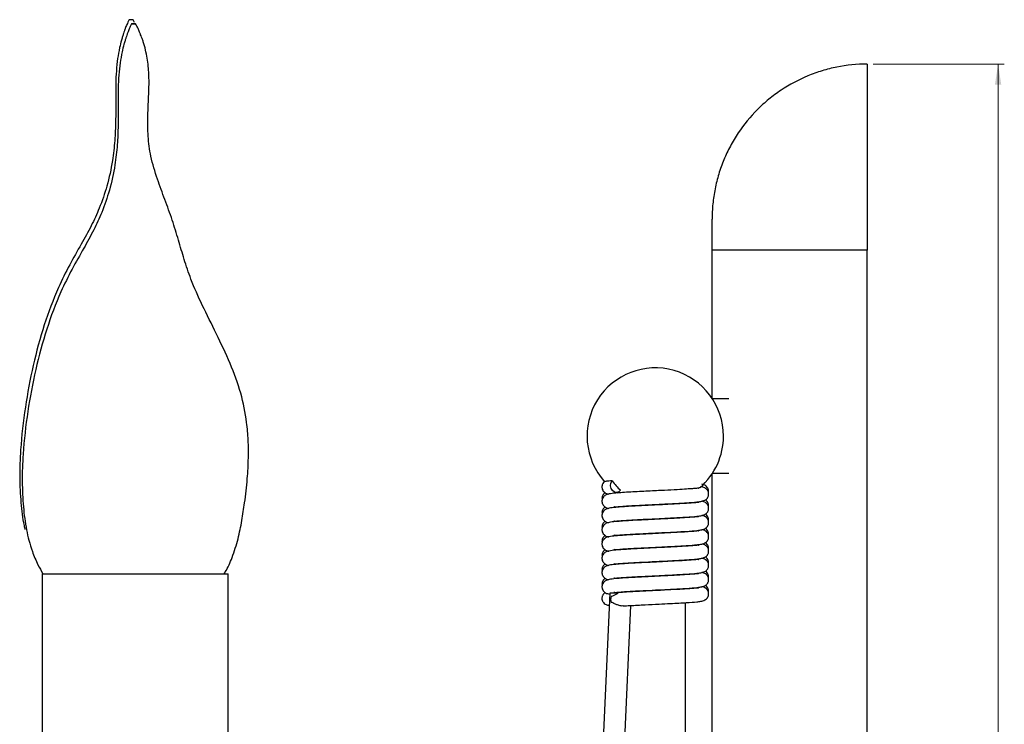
# Model space of a CAD drawing. Header units: millimetres. Extents: x 459 to 1002, y 28 to 807.
# Tile 5 of 6: x 843 to 1002, y 420 to 534. Entities that reach past the tile are written whole.
import ezdxf

# ---------------------------------------------------------------- set-up
doc = ezdxf.new("R2010")
doc.units = ezdxf.units.MM
doc.styles.add('SLDTEXTSTYLE0', font='TXT', dxfattribs={"width": 0.75})
doc.dimstyles.new('SLDDIMSTYLE0', dxfattribs={"dimtxt": 3.5, "dimasz": 3.302, "dimexe": 0, "dimexo": 0.0625, "dimgap": 0.875, "dimtad": 1, "dimdec": 0, "dimrnd": 1e-09, "dimzin": 12, "dimdsep": 46, "dimtxsty": 'SLDTEXTSTYLE0', "dimsah": 1, "dimcen": 0.09, "dimadec": 0, "dimazin": 3, "dimtfac": 1, "dimtdec": 0, "dimtofl": 0, "dimtmove": 0, "dimatfit": 3, "dimfxl": 0, "dimfrac": 2, "dimtolj": 1, "dimtzin": 12, "dimarcsym": 0})

# ---------------------------------------------------------------- blocks, each defined once
blk = doc.blocks.new('_D_1')
at = {"color": 7, "linetype": 'Continuous', "lineweight": 0}
for p, q in [((980.72, 526.7), (1001.85, 526.7)), ((1000.85, 526.7), (1000.85, 282.71)), ((980.72, 282.71), (1001.85, 282.71))]:
    blk.add_line(p, q, dxfattribs=at)
at = {"color": 7, "linetype": 'Continuous', "lineweight": 18}
for points in [[(1000.85, 526.7), (1000.34, 523.4), (1001.36, 523.4)], [(1000.85, 282.71), (1001.36, 286.01), (1000.34, 286.01)]]:
    blk.add_solid(points, dxfattribs=at)
at = {"color": 7, "linetype": 'Continuous', "lineweight": 18, "insert": (996.34, 402.41), "char_height": 3.5, "attachment_point": 1, "rotation": 90, "style": 'SLDTEXTSTYLE0'}
blk.add_mtext('244', dxfattribs=at)

msp = doc.modelspace()

# ---------------------------------------------------------------- linework, layer by layer
at = {"color": 7, "linetype": 'Continuous', "lineweight": 25}
for p, q in [((861.58, 533.41), (861.35, 533.87)), ((979.72, 526.7), (979.72, 496.7)), ((954.72, 496.7), (954.72, 501.68)), ((979.72, 496.7), (954.72, 496.7)), ((954.72, 472.79), (954.72, 496.7)), ((979.72, 312.7), (979.72, 496.7)), ((957.43, 472.7), (954.78, 472.7)), ((954.72, 312.7), (954.72, 460.61)), ((954.78, 460.7), (957.43, 460.7)), ((950.46, 455.83), (950.46, 455.93)), ((940.66, 455.4), (940.66, 455.31)), ((940.66, 453.1), (940.66, 453.01)), ((950.46, 453.53), (950.46, 453.63)), ((950.46, 451.23), (950.46, 451.33)), ((940.66, 450.8), (940.66, 450.71)), ((940.66, 448.5), (940.66, 448.41)), ((950.46, 448.93), (950.46, 449.03)), ((950.46, 446.63), (950.46, 446.73)), ((940.66, 446.2), (940.66, 446.11)), ((846.69, 444.5), (846.69, 396.7)), ((846.69, 444.5), (849.11, 444.5)), ((849.11, 444.5), (876.69, 444.5)), ((876.69, 396.7), (876.69, 444.5)), ((940.66, 443.9), (940.66, 443.81)), ((950.46, 444.33), (950.46, 444.43)), ((940.66, 441.6), (940.66, 441.51)), ((950.46, 442.03), (950.46, 442.13)), ((938.21, 441.34), (934.88, 366.04)), ((938.38, 365.88), (941.63, 439.36)), ((950.46, 352.78), (950.46, 439.83))]:
    msp.add_line(p, q, dxfattribs=at)
at = {"color": 7, "linetype": 'Continuous', "lineweight": 25, "flags": 128}
for points in [[(939.97, 457.96), (939.69, 457.71), (939.34, 457.61), (938.98, 457.67), (938.66, 457.9), (938.44, 458.26), (938.35, 458.68), (938.4, 459.1), (938.59, 459.47)], [(939.33, 457.64), (939.41, 457.58), (939.51, 457.51)]]:
    msp.add_lwpolyline(points, dxfattribs=at)
at = {"color": 7, "linetype": 'Continuous', "lineweight": 25}
for centre, radius, start, end in [((945.56, 466.7), 11, 0, 222.0587), ((945.56, 466.7), 11, 311.001, 0), ((946.99, 465.82), 10.53, 217.0667, 228.2047), ((938.83, 432.92), 8.45, 84.8042, 94.1969), ((939.63, 440.33), 1.28, 156.4477, 201.5275), ((939.24, 440.62), 0.78, 94.5308, 110.6394)]:
    msp.add_arc(centre, radius, start, end, dxfattribs=at)
for points, knots in [([(860.7, 533.87), (860.63, 533.73), (860.52, 533.49), (860.35, 533.12), (860.21, 532.79), (860.1, 532.51), (860.02, 532.28), (859.92, 531.99), (859.79, 531.63), (859.63, 531.12), (859.4, 530.32), (859.11, 529.12), (858.83, 527.57), (858.63, 525.66), (858.52, 523.29), (858.55, 520.51), (858.54, 517.43), (858.42, 514.32), (858.03, 510.82), (857.23, 507.16), (856.02, 503.65), (854.59, 500.54), (852.92, 497.53), (851.04, 494.27), (848.92, 489.97), (846.89, 484.56), (845.15, 478.09), (843.89, 471.35), (843.19, 465.3), (843.01, 460.15), (843.2, 456.06), (843.52, 453.26), (843.85, 451.85), (843.9, 451.65)], [0, 0, 0, 0, 0.0119127, 0.0208837, 0.0274839, 0.0322078, 0.0354587, 0.0378681, 0.0429804, 0.0488269, 0.0557684, 0.0720565, 0.0975266, 0.1246774, 0.1507684, 0.1863751, 0.2193932, 0.2551515, 0.2929216, 0.3411559, 0.3844622, 0.41994, 0.458286, 0.5017731, 0.5480746, 0.6211444, 0.6977595, 0.7757538, 0.8540042, 0.9043515, 0.9508781, 0.9930779, 1, 1, 1, 1]), ([(861.35, 533.87), (861.35, 533.87), (861.35, 533.87), (861.33, 533.87), (861.27, 533.87), (861.16, 533.87), (861.02, 533.87), (860.88, 533.87), (860.78, 533.87), (860.71, 533.87), (860.7, 533.87), (860.7, 533.87)], [0, 0, 0, 0, 0.000475, 0.126151, 0.25114, 0.376352, 0.500935, 0.625441, 0.750449, 0.875137, 1, 1, 1, 1]), ([(861.1, 533.19), (861.03, 533.05), (860.92, 532.81), (860.75, 532.44), (860.61, 532.11), (860.5, 531.83), (860.42, 531.59), (860.32, 531.31), (860.19, 530.94), (860.03, 530.44), (859.8, 529.64), (859.51, 528.44), (859.23, 526.89), (859.03, 524.98), (858.92, 522.6), (858.95, 519.83), (858.95, 516.75), (858.82, 513.64), (858.43, 510.14), (857.63, 506.48), (856.42, 502.97), (854.99, 499.86), (853.32, 496.85), (851.44, 493.58), (849.32, 489.29), (847.29, 483.88), (845.55, 477.4), (844.29, 470.67), (843.59, 464.62), (843.41, 459.47), (843.59, 455.38), (844, 452.22), (844.54, 449.83), (845.12, 447.93), (845.86, 446.12), (846.52, 444.97), (846.79, 444.5)], [0, 0, 0, 0, 0.011041, 0.019356, 0.025473, 0.029852, 0.032865, 0.035098, 0.039836, 0.045255, 0.051689, 0.066786, 0.090393, 0.115558, 0.13974, 0.172742, 0.203345, 0.236488, 0.271495, 0.316201, 0.35634, 0.389222, 0.424763, 0.465069, 0.507984, 0.575709, 0.64672, 0.719009, 0.791536, 0.8382, 0.881323, 0.920436, 0.938462, 0.958311, 0.983003, 1, 1, 1, 1]), ([(861.42, 533.19), (861.47, 533.19), (861.56, 533.19), (861.67, 533.19), (861.73, 533.19), (861.75, 533.19), (861.73, 533.19), (861.67, 533.19), (861.56, 533.19), (861.42, 533.19), (861.28, 533.19), (861.18, 533.19), (861.11, 533.19), (861.09, 533.19), (861.11, 533.19), (861.18, 533.19), (861.28, 533.19), (861.38, 533.19), (861.42, 533.19)], [0, 0, 0, 0, 0.062292, 0.1249, 0.187395, 0.250236, 0.313074, 0.375568, 0.438174, 0.500465, 0.562718, 0.625222, 0.687566, 0.750235, 0.812901, 0.875245, 0.937747, 1, 1, 1, 1]), ([(876.04, 444.5), (876.1, 444.59), (876.64, 445.4), (877.42, 447.29), (878.32, 450.07), (878.9, 453.04), (879.4, 456.27), (879.79, 459.64), (879.97, 463.02), (879.94, 466.05), (879.64, 469.55), (878.81, 473.74), (877.03, 478.5), (874.81, 483.17), (872.55, 487.64), (870.77, 491.62), (869.58, 495.16), (868.65, 498.36), (867.68, 501.6), (866.47, 504.85), (865.2, 508.24), (864.17, 511.63), (863.72, 515.05), (863.69, 517.87), (863.79, 520.15), (863.88, 521.86), (863.94, 523.85), (863.85, 526.18), (863.57, 528.15), (863.18, 529.69), (862.91, 530.53), (862.73, 531.03), (862.59, 531.39), (862.48, 531.66), (862.33, 532.03), (862.07, 532.59), (861.87, 532.96), (861.75, 533.19)], [0, 0, 0, 0, 0.0034322, 0.0303839, 0.0637198, 0.0953306, 0.1255208, 0.166636, 0.2018471, 0.231863, 0.2620004, 0.3122392, 0.3655985, 0.4213045, 0.4749095, 0.5230026, 0.5583394, 0.5922805, 0.6278079, 0.6648446, 0.7021422, 0.7432274, 0.7778292, 0.8120725, 0.8318417, 0.8493399, 0.8665241, 0.8975074, 0.9325209, 0.9487698, 0.9554562, 0.9608938, 0.9654732, 0.9677209, 0.9709222, 0.9814804, 1, 1, 1, 1]), ([(979.72, 526.7), (978.07, 526.7), (976.44, 526.54), (974.05, 526.06), (973.26, 525.86), (971.69, 525.39), (970.91, 525.11), (968.63, 524.17), (967.2, 523.4), (965.5, 522.27), (965.17, 522.03), (964.51, 521.54), (964.18, 521.29), (963.23, 520.5), (962.62, 519.95), (960.89, 518.22), (959.85, 516.96), (958.71, 515.26), (958.49, 514.91), (958.07, 514.2), (957.87, 513.84), (957.29, 512.76), (956.59, 511.29), (956.04, 509.75), (955.68, 508.58), (955.57, 508.18), (955.37, 507.39), (955.28, 506.98), (955.04, 505.77), (954.92, 504.96), (954.8, 503.73), (954.77, 503.32), (954.74, 502.71), (954.73, 502.5), (954.72, 502.09), (954.72, 501.88), (954.72, 501.68)], [0, 0, 0, 0, 0.125, 0.125, 0.1875, 0.1875, 0.25, 0.25, 0.375, 0.375, 0.40625, 0.40625, 0.4375, 0.4375, 0.5, 0.5, 0.625, 0.625, 0.65625, 0.65625, 0.6875, 0.6875, 0.75, 0.8125, 0.8125, 0.84375, 0.84375, 0.875, 0.875, 0.9375, 0.9375, 0.96875, 0.96875, 0.984375, 0.984375, 1, 1, 1, 1]), ([(937.49, 459.43), (937.44, 459.4), (937.37, 459.36), (937.28, 459.27), (937.15, 459.13), (937.01, 458.88), (936.95, 458.57), (936.97, 458.27), (937.07, 457.97), (937.3, 457.67), (937.63, 457.45), (937.82, 457.38), (937.98, 457.35), (938.05, 457.34)], [0, 0, 0, 0, 0.084406, 0.12486, 0.157475, 0.260655, 0.340214, 0.409783, 0.495837, 0.594269, 0.696578, 0.881192, 1, 1, 1, 1]), ([(938.59, 459.47), (938.22, 459.45), (937.63, 459.42), (937.56, 459.39), (937.54, 459.38)], [0, 0, 0, 0, 0.613481, 1, 1, 1, 1]), ([(954.14, 457.55), (954.14, 457.55), (954.17, 457.64), (954.16, 457.85), (954.11, 458.15), (953.95, 458.45), (953.68, 458.71), (953.35, 458.87), (953.18, 458.9), (953.06, 458.93)], [0, 0, 0, 0, 0.003106, 0.098537, 0.204558, 0.334653, 0.477524, 0.63183, 1, 1, 1, 1]), ([(937.49, 457.55), (937.46, 457.53), (937.36, 457.48), (937.25, 457.37), (937.15, 457.24), (937.08, 457.12), (937, 456.93), (936.95, 456.67), (936.98, 456.49), (936.99, 456.4)], [0, 0, 0, 0, 0.129231, 0.384129, 0.470919, 0.532959, 0.659632, 0.828257, 1, 1, 1, 1]), ([(939.18, 457.5), (938.8, 457.46), (938.15, 457.39), (937.65, 457.24), (937.39, 457.07), (937.28, 456.97), (937.15, 456.83), (937.01, 456.58), (936.95, 456.27), (936.97, 455.97), (937.07, 455.67), (937.3, 455.37), (937.63, 455.15), (937.82, 455.08), (937.98, 455.05), (938.05, 455.04)], [0, 0, 0, 0, 0.253813, 0.432517, 0.491862, 0.514314, 0.532415, 0.589677, 0.633831, 0.67244, 0.720199, 0.774827, 0.831607, 0.934064, 1, 1, 1, 1]), ([(938.9, 457.64), (938.92, 457.62), (938.96, 457.57), (939.21, 457.59), (939.36, 457.61)], [0, 0, 0, 0, 0.395919, 1, 1, 1, 1]), ([(952.55, 458.31), (952.56, 458.31), (952.58, 458.32), (952.48, 458.3), (952.23, 458.27), (951.57, 458.21), (950.55, 458.14), (949.05, 458.04), (947.35, 457.96), (945.74, 457.88), (944.38, 457.81), (942.96, 457.74), (941.55, 457.67), (940.21, 457.58), (939.53, 457.53), (939.18, 457.5)], [0, 0, 0, 0, 0.002797, 0.036056, 0.106134, 0.180124, 0.262818, 0.367669, 0.492557, 0.563523, 0.640455, 0.722091, 0.808753, 0.902096, 1, 1, 1, 1]), ([(939.36, 455.31), (939.67, 455.33), (940.28, 455.38), (941.44, 455.46), (942.66, 455.52), (944.23, 455.6), (946.05, 455.69), (947.91, 455.78), (949.37, 455.86), (950.93, 455.95), (952.09, 456.04), (952.92, 456.14), (953.45, 456.27), (953.78, 456.49), (953.92, 456.64), (954.02, 456.79), (954.1, 456.95), (954.17, 457.19), (954.17, 457.48), (954.09, 457.76), (953.96, 458), (953.77, 458.21), (953.55, 458.35), (953.23, 458.48), (952.99, 458.51), (952.86, 458.53)], [0, 0, 0, 0, 0.06726, 0.131086, 0.190172, 0.244665, 0.342186, 0.421605, 0.486493, 0.548043, 0.663943, 0.72194, 0.783533, 0.809206, 0.826203, 0.831628, 0.838805, 0.848797, 0.866598, 0.87722, 0.888928, 0.904078, 0.934941, 0.96493, 1, 1, 1, 1]), ([(952.77, 458.41), (952.76, 458.39), (952.74, 458.37), (952.6, 458.33), (952.54, 458.31)], [0, 0, 0, 0, 0.538483, 1, 1, 1, 1]), ([(952.55, 456.01), (952.56, 456.01), (952.58, 456.02), (952.48, 456), (952.23, 455.97), (951.57, 455.91), (950.55, 455.84), (949.05, 455.74), (947.35, 455.66), (945.74, 455.58), (944.38, 455.51), (942.96, 455.44), (941.55, 455.37), (940.22, 455.28), (939.12, 455.2), (938.15, 455.09), (937.65, 454.94), (937.39, 454.77), (937.28, 454.67), (937.15, 454.53), (937.01, 454.28), (936.95, 453.97), (936.97, 453.67), (937.07, 453.37), (937.3, 453.07), (937.63, 452.85), (937.82, 452.78), (937.98, 452.75), (938.05, 452.74)], [0, 0, 0, 0, 0.001942, 0.025033, 0.073686, 0.125056, 0.182468, 0.255264, 0.341971, 0.391241, 0.444653, 0.501331, 0.561498, 0.626304, 0.694276, 0.771873, 0.826507, 0.84465, 0.851514, 0.857048, 0.874555, 0.888054, 0.899857, 0.914458, 0.931159, 0.948518, 0.979842, 1, 1, 1, 1]), ([(939.36, 453.01), (939.67, 453.03), (940.28, 453.08), (941.44, 453.16), (942.66, 453.22), (944.23, 453.3), (946.05, 453.39), (947.91, 453.48), (949.37, 453.56), (950.93, 453.65), (952.09, 453.74), (952.92, 453.84), (953.45, 453.97), (953.78, 454.19), (953.92, 454.34), (954.02, 454.49), (954.1, 454.65), (954.17, 454.89), (954.17, 455.18), (954.09, 455.46), (953.96, 455.7), (953.77, 455.91), (953.55, 456.04), (953.29, 456.16), (953.11, 456.18), (953.05, 456.19)], [0, 0, 0, 0, 0.06845, 0.133404, 0.193535, 0.248992, 0.348237, 0.429062, 0.495097, 0.557736, 0.675685, 0.734708, 0.79739, 0.823518, 0.840815, 0.846336, 0.85364, 0.863808, 0.881924, 0.892734, 0.904649, 0.920067, 0.951477, 0.981996, 1, 1, 1, 1]), ([(954.14, 455.25), (954.14, 455.25), (954.17, 455.34), (954.16, 455.55), (954.11, 455.85), (953.95, 456.15), (953.74, 456.35), (953.66, 456.4), (953.64, 456.41)], [0, 0, 0, 0, 0.006016, 0.190847, 0.396187, 0.648156, 0.924869, 1, 1, 1, 1]), ([(937.49, 455.25), (937.46, 455.23), (937.36, 455.18), (937.25, 455.07), (937.15, 454.94), (937.08, 454.82), (937, 454.63), (936.95, 454.37), (936.98, 454.19), (936.99, 454.1)], [0, 0, 0, 0, 0.129231, 0.384129, 0.470919, 0.532959, 0.659632, 0.828257, 1, 1, 1, 1]), ([(938.9, 455.34), (938.92, 455.32), (938.96, 455.27), (939.21, 455.29), (939.36, 455.31)], [0, 0, 0, 0, 0.395919, 1, 1, 1, 1]), ([(952.55, 453.71), (952.56, 453.71), (952.58, 453.72), (952.48, 453.7), (952.23, 453.67), (951.57, 453.61), (950.55, 453.54), (949.05, 453.44), (947.35, 453.36), (945.74, 453.28), (944.38, 453.21), (942.96, 453.14), (941.55, 453.07), (940.22, 452.98), (939.12, 452.9), (938.15, 452.79), (937.65, 452.64), (937.39, 452.47), (937.28, 452.37), (937.15, 452.23), (937.01, 451.98), (936.95, 451.67), (936.97, 451.37), (937.07, 451.07), (937.3, 450.77), (937.63, 450.55), (937.82, 450.48), (937.98, 450.45), (938.05, 450.44)], [0, 0, 0, 0, 0.001942, 0.025033, 0.073686, 0.125056, 0.182468, 0.255264, 0.341971, 0.391241, 0.444653, 0.501331, 0.561498, 0.626304, 0.694276, 0.771873, 0.826507, 0.84465, 0.851514, 0.857048, 0.874555, 0.888054, 0.899857, 0.914458, 0.931159, 0.948518, 0.979842, 1, 1, 1, 1]), ([(937.49, 452.95), (937.46, 452.93), (937.36, 452.88), (937.25, 452.77), (937.15, 452.64), (937.08, 452.52), (937, 452.33), (936.95, 452.07), (936.98, 451.89), (936.99, 451.8)], [0, 0, 0, 0, 0.129231, 0.384129, 0.470919, 0.532959, 0.659632, 0.828257, 1, 1, 1, 1]), ([(938.9, 453.04), (938.92, 453.02), (938.96, 452.97), (939.21, 452.99), (939.36, 453.01)], [0, 0, 0, 0, 0.395919, 1, 1, 1, 1]), ([(939.36, 450.71), (939.67, 450.73), (940.28, 450.78), (941.44, 450.86), (942.66, 450.92), (944.23, 451), (946.05, 451.09), (947.91, 451.18), (949.37, 451.26), (950.93, 451.35), (952.09, 451.44), (952.92, 451.54), (953.45, 451.67), (953.78, 451.89), (953.92, 452.04), (954.02, 452.19), (954.1, 452.35), (954.17, 452.59), (954.17, 452.88), (954.09, 453.16), (953.96, 453.4), (953.77, 453.61), (953.55, 453.74), (953.29, 453.86), (953.11, 453.88), (953.05, 453.89)], [0, 0, 0, 0, 0.06845, 0.133404, 0.193535, 0.248992, 0.348237, 0.429062, 0.495097, 0.557736, 0.675685, 0.734708, 0.79739, 0.823518, 0.840815, 0.846336, 0.85364, 0.863808, 0.881924, 0.892734, 0.904649, 0.920067, 0.951477, 0.981996, 1, 1, 1, 1]), ([(954.14, 452.95), (954.14, 452.95), (954.17, 453.04), (954.16, 453.25), (954.11, 453.55), (953.95, 453.85), (953.74, 454.05), (953.66, 454.1), (953.64, 454.11)], [0, 0, 0, 0, 0.006016, 0.190847, 0.396187, 0.648156, 0.924869, 1, 1, 1, 1]), ([(952.55, 451.41), (952.56, 451.41), (952.58, 451.42), (952.48, 451.4), (952.23, 451.37), (951.57, 451.31), (950.55, 451.24), (949.05, 451.14), (947.35, 451.06), (945.74, 450.98), (944.38, 450.91), (942.96, 450.84), (941.55, 450.77), (940.22, 450.68), (939.12, 450.6), (938.15, 450.49), (937.65, 450.34), (937.39, 450.17), (937.28, 450.07), (937.15, 449.93), (937.01, 449.68), (936.95, 449.37), (936.97, 449.07), (937.07, 448.77), (937.3, 448.47), (937.63, 448.25), (937.82, 448.18), (937.98, 448.15), (938.05, 448.14)], [0, 0, 0, 0, 0.001942, 0.025033, 0.073686, 0.125056, 0.182468, 0.255264, 0.341971, 0.391241, 0.444653, 0.501331, 0.561498, 0.626304, 0.694276, 0.771873, 0.826507, 0.84465, 0.851514, 0.857048, 0.874555, 0.888054, 0.899857, 0.914458, 0.931159, 0.948518, 0.979842, 1, 1, 1, 1]), ([(939.36, 448.41), (939.67, 448.43), (940.28, 448.48), (941.44, 448.56), (942.66, 448.62), (944.23, 448.7), (946.05, 448.79), (947.91, 448.88), (949.37, 448.96), (950.93, 449.05), (952.09, 449.14), (952.92, 449.24), (953.45, 449.37), (953.78, 449.59), (953.92, 449.74), (954.02, 449.89), (954.1, 450.05), (954.17, 450.29), (954.17, 450.58), (954.09, 450.86), (953.96, 451.1), (953.77, 451.31), (953.55, 451.44), (953.29, 451.56), (953.11, 451.58), (953.05, 451.59)], [0, 0, 0, 0, 0.06845, 0.133404, 0.193535, 0.248992, 0.348237, 0.429062, 0.495097, 0.557736, 0.675685, 0.734708, 0.79739, 0.823518, 0.840815, 0.846336, 0.85364, 0.863808, 0.881924, 0.892734, 0.904649, 0.920067, 0.951477, 0.981996, 1, 1, 1, 1]), ([(954.14, 450.65), (954.14, 450.65), (954.17, 450.74), (954.16, 450.95), (954.11, 451.25), (953.95, 451.55), (953.74, 451.75), (953.66, 451.8), (953.64, 451.81)], [0, 0, 0, 0, 0.006016, 0.190847, 0.396187, 0.648156, 0.924869, 1, 1, 1, 1]), ([(937.49, 450.65), (937.46, 450.63), (937.36, 450.58), (937.25, 450.47), (937.15, 450.34), (937.08, 450.22), (937, 450.03), (936.95, 449.77), (936.98, 449.59), (936.99, 449.5)], [0, 0, 0, 0, 0.129231, 0.384129, 0.470919, 0.532959, 0.659632, 0.828257, 1, 1, 1, 1]), ([(938.9, 450.74), (938.92, 450.72), (938.96, 450.67), (939.21, 450.69), (939.36, 450.71)], [0, 0, 0, 0, 0.395919, 1, 1, 1, 1]), ([(954.14, 448.35), (954.14, 448.35), (954.17, 448.44), (954.16, 448.65), (954.11, 448.95), (953.95, 449.25), (953.74, 449.45), (953.66, 449.5), (953.64, 449.51)], [0, 0, 0, 0, 0.006016, 0.190847, 0.396187, 0.648156, 0.924869, 1, 1, 1, 1]), ([(952.55, 449.11), (952.56, 449.11), (952.58, 449.12), (952.48, 449.1), (952.23, 449.07), (951.57, 449.01), (950.55, 448.94), (949.05, 448.84), (947.35, 448.76), (945.74, 448.68), (944.38, 448.61), (942.96, 448.54), (941.55, 448.47), (940.22, 448.38), (939.12, 448.3), (938.15, 448.19), (937.65, 448.04), (937.39, 447.87), (937.28, 447.77), (937.15, 447.63), (937.01, 447.38), (936.95, 447.07), (936.97, 446.77), (937.07, 446.47), (937.3, 446.17), (937.63, 445.95), (937.82, 445.88), (937.98, 445.85), (938.05, 445.84)], [0, 0, 0, 0, 0.001942, 0.025033, 0.073686, 0.125056, 0.182468, 0.255264, 0.341971, 0.391241, 0.444653, 0.501331, 0.561498, 0.626304, 0.694276, 0.771873, 0.826507, 0.84465, 0.851514, 0.857048, 0.874555, 0.888054, 0.899857, 0.914458, 0.931159, 0.948518, 0.979842, 1, 1, 1, 1]), ([(937.49, 448.35), (937.46, 448.33), (937.36, 448.28), (937.25, 448.17), (937.15, 448.04), (937.08, 447.92), (937, 447.73), (936.95, 447.47), (936.98, 447.29), (936.99, 447.2)], [0, 0, 0, 0, 0.1292314, 0.3841286, 0.4709189, 0.5329589, 0.6596317, 0.8282574, 1, 1, 1, 1]), ([(938.9, 448.44), (938.92, 448.42), (938.96, 448.37), (939.21, 448.39), (939.36, 448.41)], [0, 0, 0, 0, 0.395919, 1, 1, 1, 1]), ([(939.36, 446.11), (939.67, 446.13), (940.28, 446.18), (941.44, 446.26), (942.66, 446.32), (944.23, 446.4), (946.05, 446.49), (947.91, 446.58), (949.37, 446.66), (950.93, 446.75), (952.09, 446.84), (952.92, 446.94), (953.45, 447.07), (953.78, 447.29), (953.92, 447.44), (954.02, 447.59), (954.1, 447.75), (954.17, 447.99), (954.17, 448.28), (954.09, 448.56), (953.96, 448.8), (953.77, 449.01), (953.55, 449.14), (953.29, 449.26), (953.11, 449.28), (953.05, 449.29)], [0, 0, 0, 0, 0.06845, 0.133404, 0.193535, 0.2489922, 0.3482374, 0.4290618, 0.4950971, 0.5577358, 0.6756849, 0.7347077, 0.7973901, 0.8235178, 0.8408149, 0.846336, 0.85364, 0.8638084, 0.8819243, 0.8927342, 0.9046491, 0.9200671, 0.9514766, 0.9819959, 1, 1, 1, 1]), ([(952.55, 446.81), (952.56, 446.81), (952.58, 446.82), (952.48, 446.8), (952.23, 446.77), (951.57, 446.71), (950.55, 446.64), (949.05, 446.54), (947.35, 446.46), (945.74, 446.38), (944.38, 446.31), (942.96, 446.24), (941.55, 446.17), (940.22, 446.08), (939.12, 446), (938.15, 445.89), (937.65, 445.74), (937.39, 445.57), (937.28, 445.47), (937.15, 445.33), (937.01, 445.08), (936.95, 444.77), (936.97, 444.47), (937.07, 444.17), (937.3, 443.87), (937.63, 443.65), (937.82, 443.58), (937.98, 443.55), (938.05, 443.54)], [0, 0, 0, 0, 0.001942, 0.025033, 0.073686, 0.125056, 0.182468, 0.255264, 0.341971, 0.391241, 0.444653, 0.501331, 0.561498, 0.626304, 0.694276, 0.771873, 0.826507, 0.84465, 0.851514, 0.857048, 0.874555, 0.888054, 0.899857, 0.914458, 0.931159, 0.948518, 0.979842, 1, 1, 1, 1]), ([(939.36, 443.81), (939.67, 443.83), (940.28, 443.88), (941.44, 443.96), (942.66, 444.02), (944.23, 444.1), (946.05, 444.19), (947.91, 444.28), (949.37, 444.36), (950.93, 444.45), (952.09, 444.54), (952.92, 444.64), (953.45, 444.77), (953.78, 444.99), (953.92, 445.14), (954.02, 445.29), (954.1, 445.45), (954.17, 445.69), (954.17, 445.98), (954.09, 446.26), (953.96, 446.5), (953.77, 446.71), (953.55, 446.84), (953.29, 446.96), (953.11, 446.98), (953.05, 446.99)], [0, 0, 0, 0, 0.06845, 0.133404, 0.193535, 0.248992, 0.348237, 0.429062, 0.495097, 0.557736, 0.675685, 0.734708, 0.79739, 0.823518, 0.840815, 0.846336, 0.85364, 0.863808, 0.881924, 0.892734, 0.904649, 0.920067, 0.951477, 0.981996, 1, 1, 1, 1]), ([(954.14, 446.05), (954.14, 446.05), (954.17, 446.14), (954.16, 446.35), (954.11, 446.65), (953.95, 446.95), (953.74, 447.15), (953.66, 447.2), (953.64, 447.21)], [0, 0, 0, 0, 0.006016, 0.190847, 0.396187, 0.648156, 0.924869, 1, 1, 1, 1]), ([(937.49, 446.05), (937.46, 446.03), (937.36, 445.98), (937.25, 445.87), (937.15, 445.74), (937.08, 445.62), (937, 445.43), (936.95, 445.17), (936.98, 444.99), (936.99, 444.9)], [0, 0, 0, 0, 0.1292314, 0.3841286, 0.4709189, 0.5329589, 0.6596317, 0.8282574, 1, 1, 1, 1]), ([(938.9, 446.14), (938.92, 446.12), (938.96, 446.07), (939.21, 446.09), (939.36, 446.11)], [0, 0, 0, 0, 0.395919, 1, 1, 1, 1]), ([(939.36, 441.51), (939.67, 441.53), (940.28, 441.58), (941.44, 441.66), (942.66, 441.72), (944.23, 441.8), (946.05, 441.89), (947.91, 441.98), (949.37, 442.06), (950.93, 442.15), (952.09, 442.24), (952.92, 442.34), (953.45, 442.47), (953.78, 442.69), (953.92, 442.84), (954.02, 442.99), (954.1, 443.15), (954.17, 443.39), (954.17, 443.68), (954.09, 443.96), (953.96, 444.2), (953.77, 444.41), (953.55, 444.54), (953.29, 444.66), (953.11, 444.68), (953.05, 444.69)], [0, 0, 0, 0, 0.06845, 0.133404, 0.193535, 0.248992, 0.348237, 0.429062, 0.495097, 0.557736, 0.675685, 0.734708, 0.79739, 0.823518, 0.840815, 0.846336, 0.85364, 0.863808, 0.881924, 0.892734, 0.904649, 0.920067, 0.951477, 0.981996, 1, 1, 1, 1]), ([(954.14, 443.75), (954.14, 443.75), (954.17, 443.84), (954.16, 444.05), (954.11, 444.35), (953.95, 444.65), (953.74, 444.85), (953.66, 444.9), (953.64, 444.91)], [0, 0, 0, 0, 0.006016, 0.190847, 0.396187, 0.648156, 0.924869, 1, 1, 1, 1]), ([(952.55, 444.51), (952.56, 444.51), (952.58, 444.52), (952.48, 444.5), (952.23, 444.47), (951.57, 444.41), (950.55, 444.34), (949.05, 444.24), (947.35, 444.16), (945.74, 444.08), (944.38, 444.01), (942.96, 443.94), (941.55, 443.87), (940.22, 443.78), (939.12, 443.7), (938.15, 443.59), (937.65, 443.44), (937.39, 443.27), (937.28, 443.17), (937.15, 443.03), (937.01, 442.78), (936.95, 442.47), (936.97, 442.17), (937.07, 441.87), (937.3, 441.57), (937.63, 441.35), (937.87, 441.27), (938.09, 441.23), (938.21, 441.2)], [0, 0, 0, 0, 0.001908, 0.024606, 0.072429, 0.122922, 0.179355, 0.250909, 0.336136, 0.384566, 0.437066, 0.492778, 0.551918, 0.615618, 0.682431, 0.758704, 0.812406, 0.830239, 0.836986, 0.842426, 0.859634, 0.872902, 0.884504, 0.898856, 0.915272, 0.932335, 0.963124, 1, 1, 1, 1]), ([(937.49, 443.75), (937.46, 443.73), (937.36, 443.68), (937.25, 443.57), (937.15, 443.44), (937.08, 443.32), (937, 443.13), (936.95, 442.87), (936.98, 442.69), (936.99, 442.6)], [0, 0, 0, 0, 0.129231, 0.384129, 0.470919, 0.532959, 0.659632, 0.828257, 1, 1, 1, 1]), ([(938.9, 443.84), (938.92, 443.82), (938.96, 443.77), (939.21, 443.79), (939.36, 443.81)], [0, 0, 0, 0, 0.395919, 1, 1, 1, 1]), ([(938.9, 441.54), (938.92, 441.52), (938.96, 441.47), (939.21, 441.49), (939.36, 441.51)], [0, 0, 0, 0, 0.395919, 1, 1, 1, 1]), ([(952.55, 442.21), (952.56, 442.21), (952.58, 442.22), (952.48, 442.2), (952.23, 442.17), (951.57, 442.11), (950.55, 442.04), (949.05, 441.94), (947.35, 441.86), (945.74, 441.78), (944.38, 441.71), (942.96, 441.64), (941.55, 441.57), (940.21, 441.48), (939.53, 441.43), (939.18, 441.4)], [0, 0, 0, 0, 0.002797, 0.036056, 0.106134, 0.180124, 0.262818, 0.367669, 0.492557, 0.563523, 0.640455, 0.722091, 0.808753, 0.902096, 1, 1, 1, 1]), ([(940.4, 439.29), (940.75, 439.31), (941.45, 439.36), (942.66, 439.42), (944.22, 439.5), (946.05, 439.59), (947.91, 439.68), (949.37, 439.76), (950.93, 439.85), (952.09, 439.94), (952.92, 440.04), (953.45, 440.17), (953.78, 440.39), (953.92, 440.54), (954.02, 440.69), (954.1, 440.85), (954.17, 441.09), (954.17, 441.38), (954.09, 441.66), (953.96, 441.9), (953.77, 442.11), (953.55, 442.24), (953.29, 442.36), (953.11, 442.38), (953.05, 442.39)], [0, 0, 0, 0, 0.066607, 0.131373, 0.191105, 0.298, 0.385054, 0.456179, 0.523646, 0.650687, 0.714259, 0.781773, 0.809915, 0.828545, 0.834492, 0.842359, 0.853311, 0.872823, 0.884466, 0.8973, 0.913906, 0.947736, 0.980608, 1, 1, 1, 1]), ([(954.14, 441.45), (954.14, 441.45), (954.17, 441.54), (954.16, 441.75), (954.11, 442.05), (953.95, 442.35), (953.74, 442.55), (953.66, 442.6), (953.64, 442.61)], [0, 0, 0, 0, 0.006016, 0.190847, 0.396187, 0.648156, 0.924869, 1, 1, 1, 1]), ([(937.49, 441.45), (937.46, 441.43), (937.36, 441.38), (937.25, 441.27), (937.15, 441.14), (937.08, 441.02), (937, 440.83), (936.95, 440.56), (936.97, 440.3), (937.04, 440.1), (937.1, 439.97), (937.33, 439.67), (937.62, 439.47), (938.03, 439.41), (938.12, 439.4)], [0, 0, 0, 0, 0.049972, 0.148538, 0.182099, 0.20609, 0.255073, 0.320278, 0.400779, 0.426169, 0.482905, 0.564226, 0.899406, 1, 1, 1, 1]), ([(940.4, 439.3), (940.35, 439.29), (940.18, 439.27), (939.81, 439.34), (939.35, 439.49), (938.92, 439.7), (938.62, 439.85), (938.49, 439.86), (938.44, 439.86)], [0, 0, 0, 0, 0.071897, 0.231204, 0.464358, 0.701805, 0.891212, 1, 1, 1, 1]), ([(938.46, 440.85), (938.53, 440.86), (938.73, 440.91), (939.12, 441.14), (939.44, 441.27), (939.59, 441.33)], [0, 0, 0, 0, 0.268409, 0.667944, 1, 1, 1, 1])]:
    msp.add_open_spline(points, degree=3, knots=knots, dxfattribs=at)

# ---------------------------------------------------------------- dimensions: what is measured, and where the dimension line sits
at = {"color": 7, "linetype": 'Continuous', "lineweight": 18}
dim = msp.add_linear_dim(base=(1000.85, 282.71), p1=(979.72, 526.7), p2=(979.72, 282.71), angle=90, dimstyle='SLDDIMSTYLE0', dxfattribs=at)
dim.commit()
dim.dimension.update_dxf_attribs({"geometry": '_D_1', "text_midpoint": (1000.85, 406.29), "dimtype": 160})

doc.saveas('drawing.dxf')
